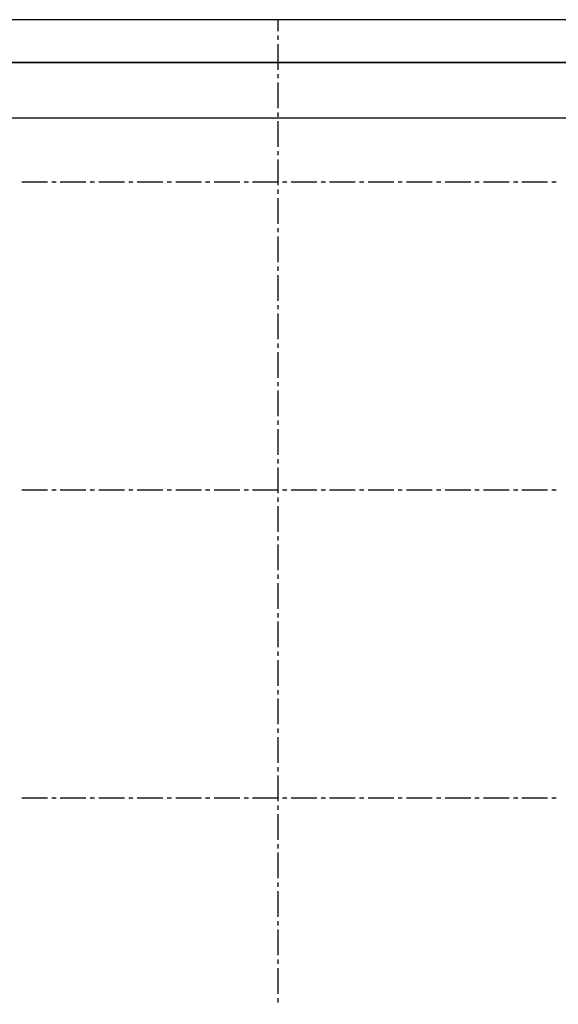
# Model space of a CAD drawing. Extents: x -66955 to 52345, y -20450 to 69550.
# Tile 128 of 132: x 7820 to 20420, y 46035 to 69050. Entities that reach past the tile are written whole.
import ezdxf

# ---------------------------------------------------------------- set-up
doc = ezdxf.new("R2010")
doc.units = 0
doc.header["$MEASUREMENT"] = 0
doc.linetypes.add('DASHED', pattern=[0.75, 0.5, -0.25])
for name, color, linetype in [('-E2-', 7, 'CONTINUOUS'), ('STRAMIEN--E3-', 7, 'CONTINUOUS'), ('STRAMIEN--E7-', 7, 'CONTINUOUS')]:
    doc.layers.add(name, color=color, linetype=linetype)

# ---------------------------------------------------------------- blocks, each defined once
blk = doc.blocks.new('*O0')
at = {"layer": '-E2-', "color": 7, "linetype": 'CONTINUOUS'}
for points in [[(42000, -89500), (42000, 0), (-76800, 0), (-76800, -89500)], [(-75800, -1000), (41000, -1000), (41000, -79500), (-75800, -79500), (-75800, -1000)], [(41000, -1000), (-75800, -1000), (-75800, -79500), (41000, -79500)]]:
    blk.add_lwpolyline(points, close=True, dxfattribs=at)
blk = doc.blocks.new('A0100S')
at = {"layer": '-E2-', "color": 7, "linetype": 'CONTINUOUS'}
blk.add_blockref('*O0', (-42000, 89500), dxfattribs=at)

msp = doc.modelspace()

# ---------------------------------------------------------------- linework, layer by layer
at = {"layer": 'STRAMIEN--E3-', "color": 251, "linetype": 'DASHED'}
msp.add_lwpolyline([(25270, 69050), (25270, 66750), (-1751, 66750)], dxfattribs=at)
at = {"layer": 'STRAMIEN--E7-', "color": 1, "linetype": 'CONTINUOUS'}
for p, q in [((13870, 68780), (13870, 69050)), ((13870, 68580), (13870, 68680)), ((13870, 68180), (13870, 68480)), ((13870, 67880), (13870, 68180)), ((13870, 67680), (13870, 67780)), ((13870, 67280), (13870, 67580)), ((13870, 66980), (13870, 67280)), ((13870, 66780), (13870, 66880)), ((13870, 66380), (13870, 66680)), ((13870, 66080), (13870, 66380)), ((13870, 65880), (13870, 65980)), ((13870, 65480), (13870, 65780)), ((13870, 65180), (13870, 65480)), ((8170, 65250), (7870, 65250)), ((8470, 65250), (8170, 65250)), ((8670, 65250), (8570, 65250)), ((9070, 65250), (8770, 65250)), ((9370, 65250), (9070, 65250)), ((9570, 65250), (9470, 65250)), ((9970, 65250), (9670, 65250)), ((10270, 65250), (9970, 65250)), ((10470, 65250), (10370, 65250)), ((10870, 65250), (10570, 65250)), ((11170, 65250), (10870, 65250)), ((11370, 65250), (11270, 65250)), ((11770, 65250), (11470, 65250)), ((12070, 65250), (11770, 65250)), ((12270, 65250), (12170, 65250)), ((12670, 65250), (12370, 65250)), ((12970, 65250), (12670, 65250)), ((13170, 65250), (13070, 65250)), ((13570, 65250), (13270, 65250)), ((13870, 65250), (13570, 65250)), ((14070, 65250), (13970, 65250)), ((14470, 65250), (14170, 65250)), ((14770, 65250), (14470, 65250)), ((14970, 65250), (14870, 65250)), ((15370, 65250), (15070, 65250)), ((15670, 65250), (15370, 65250)), ((15870, 65250), (15770, 65250)), ((16270, 65250), (15970, 65250)), ((16570, 65250), (16270, 65250)), ((16770, 65250), (16670, 65250)), ((17170, 65250), (16870, 65250)), ((17470, 65250), (17170, 65250)), ((17670, 65250), (17570, 65250)), ((18070, 65250), (17770, 65250)), ((18370, 65250), (18070, 65250)), ((18570, 65250), (18470, 65250)), ((18970, 65250), (18670, 65250)), ((19270, 65250), (18970, 65250)), ((19470, 65250), (19370, 65250)), ((19870, 65250), (19570, 65250)), ((20170, 65250), (19870, 65250)), ((20370, 65250), (20270, 65250)), ((13870, 64980), (13870, 65080)), ((13870, 64580), (13870, 64880)), ((13870, 64280), (13870, 64580)), ((13870, 64080), (13870, 64180)), ((13870, 63680), (13870, 63980)), ((13870, 63380), (13870, 63680)), ((13870, 63180), (13870, 63280)), ((13870, 62780), (13870, 63080)), ((13870, 62480), (13870, 62780)), ((13870, 62280), (13870, 62380)), ((13870, 61880), (13870, 62180)), ((13870, 61580), (13870, 61880)), ((13870, 61380), (13870, 61480)), ((13870, 60980), (13870, 61280)), ((13870, 60680), (13870, 60980)), ((13870, 60480), (13870, 60580)), ((13870, 60080), (13870, 60380)), ((13870, 59780), (13870, 60080)), ((13870, 59580), (13870, 59680)), ((13870, 59180), (13870, 59480)), ((13870, 58880), (13870, 59180)), ((13870, 58680), (13870, 58780)), ((13870, 58280), (13870, 58580)), ((13870, 57980), (13870, 58280)), ((8170, 58050), (7870, 58050)), ((8470, 58050), (8170, 58050)), ((8670, 58050), (8570, 58050)), ((9070, 58050), (8770, 58050)), ((9370, 58050), (9070, 58050)), ((9570, 58050), (9470, 58050)), ((9970, 58050), (9670, 58050)), ((10270, 58050), (9970, 58050)), ((10470, 58050), (10370, 58050)), ((10870, 58050), (10570, 58050)), ((11170, 58050), (10870, 58050)), ((11370, 58050), (11270, 58050)), ((11770, 58050), (11470, 58050)), ((12070, 58050), (11770, 58050)), ((12270, 58050), (12170, 58050)), ((12670, 58050), (12370, 58050)), ((12970, 58050), (12670, 58050)), ((13170, 58050), (13070, 58050)), ((13570, 58050), (13270, 58050)), ((13870, 58050), (13570, 58050)), ((14070, 58050), (13970, 58050)), ((14470, 58050), (14170, 58050)), ((14770, 58050), (14470, 58050)), ((14970, 58050), (14870, 58050)), ((15370, 58050), (15070, 58050)), ((15670, 58050), (15370, 58050)), ((15870, 58050), (15770, 58050)), ((16270, 58050), (15970, 58050)), ((16570, 58050), (16270, 58050)), ((16770, 58050), (16670, 58050)), ((17170, 58050), (16870, 58050)), ((17470, 58050), (17170, 58050)), ((17670, 58050), (17570, 58050)), ((18070, 58050), (17770, 58050)), ((18370, 58050), (18070, 58050)), ((18570, 58050), (18470, 58050)), ((18970, 58050), (18670, 58050)), ((19270, 58050), (18970, 58050)), ((19470, 58050), (19370, 58050)), ((19870, 58050), (19570, 58050)), ((20170, 58050), (19870, 58050)), ((20370, 58050), (20270, 58050)), ((13870, 57780), (13870, 57880)), ((13870, 57380), (13870, 57680)), ((13870, 57080), (13870, 57380)), ((13870, 56880), (13870, 56980)), ((13870, 56480), (13870, 56780)), ((13870, 56180), (13870, 56480)), ((13870, 55980), (13870, 56080)), ((13870, 55580), (13870, 55880)), ((13870, 55280), (13870, 55580)), ((13870, 55080), (13870, 55180)), ((13870, 54680), (13870, 54980)), ((13870, 54380), (13870, 54680)), ((13870, 54180), (13870, 54280)), ((13870, 53780), (13870, 54080)), ((13870, 53480), (13870, 53780)), ((13870, 53280), (13870, 53380)), ((13870, 52880), (13870, 53180)), ((13870, 52580), (13870, 52880)), ((13870, 52380), (13870, 52480)), ((13870, 51980), (13870, 52280)), ((13870, 51680), (13870, 51980)), ((13870, 51480), (13870, 51580)), ((13870, 51080), (13870, 51380)), ((13870, 50780), (13870, 51080)), ((8170, 50850), (7870, 50850)), ((8470, 50850), (8170, 50850)), ((8670, 50850), (8570, 50850)), ((9070, 50850), (8770, 50850)), ((9370, 50850), (9070, 50850)), ((9570, 50850), (9470, 50850)), ((9970, 50850), (9670, 50850)), ((10270, 50850), (9970, 50850)), ((10470, 50850), (10370, 50850)), ((10870, 50850), (10570, 50850)), ((11170, 50850), (10870, 50850)), ((11370, 50850), (11270, 50850)), ((11770, 50850), (11470, 50850)), ((12070, 50850), (11770, 50850)), ((12270, 50850), (12170, 50850)), ((12670, 50850), (12370, 50850)), ((12970, 50850), (12670, 50850)), ((13170, 50850), (13070, 50850)), ((13570, 50850), (13270, 50850)), ((13870, 50850), (13570, 50850)), ((13870, 50580), (13870, 50680)), ((14070, 50850), (13970, 50850)), ((14470, 50850), (14170, 50850)), ((14770, 50850), (14470, 50850)), ((14970, 50850), (14870, 50850)), ((15370, 50850), (15070, 50850)), ((15670, 50850), (15370, 50850)), ((15870, 50850), (15770, 50850)), ((16270, 50850), (15970, 50850)), ((16570, 50850), (16270, 50850)), ((16770, 50850), (16670, 50850)), ((17170, 50850), (16870, 50850)), ((17470, 50850), (17170, 50850)), ((17670, 50850), (17570, 50850)), ((18070, 50850), (17770, 50850)), ((18370, 50850), (18070, 50850)), ((18570, 50850), (18470, 50850)), ((18970, 50850), (18670, 50850)), ((19270, 50850), (18970, 50850)), ((19470, 50850), (19370, 50850)), ((19870, 50850), (19570, 50850)), ((20170, 50850), (19870, 50850)), ((20370, 50850), (20270, 50850)), ((13870, 50180), (13870, 50480)), ((13870, 49880), (13870, 50180)), ((13870, 49680), (13870, 49780)), ((13870, 49280), (13870, 49580)), ((13870, 48980), (13870, 49280)), ((13870, 48780), (13870, 48880)), ((13870, 48380), (13870, 48680)), ((13870, 48080), (13870, 48380)), ((13870, 47880), (13870, 47980)), ((13870, 47480), (13870, 47780)), ((13870, 47180), (13870, 47480)), ((13870, 46980), (13870, 47080)), ((13870, 46580), (13870, 46880)), ((13870, 46280), (13870, 46580)), ((13870, 46080), (13870, 46180))]:
    msp.add_line(p, q, dxfattribs=at)

# ---------------------------------------------------------------- block references
at = {"layer": '-E2-', "color": 7, "linetype": 'CONTINUOUS'}
msp.add_blockref('A0100S', (52345, -20450), dxfattribs=at)

doc.saveas('drawing.dxf')
